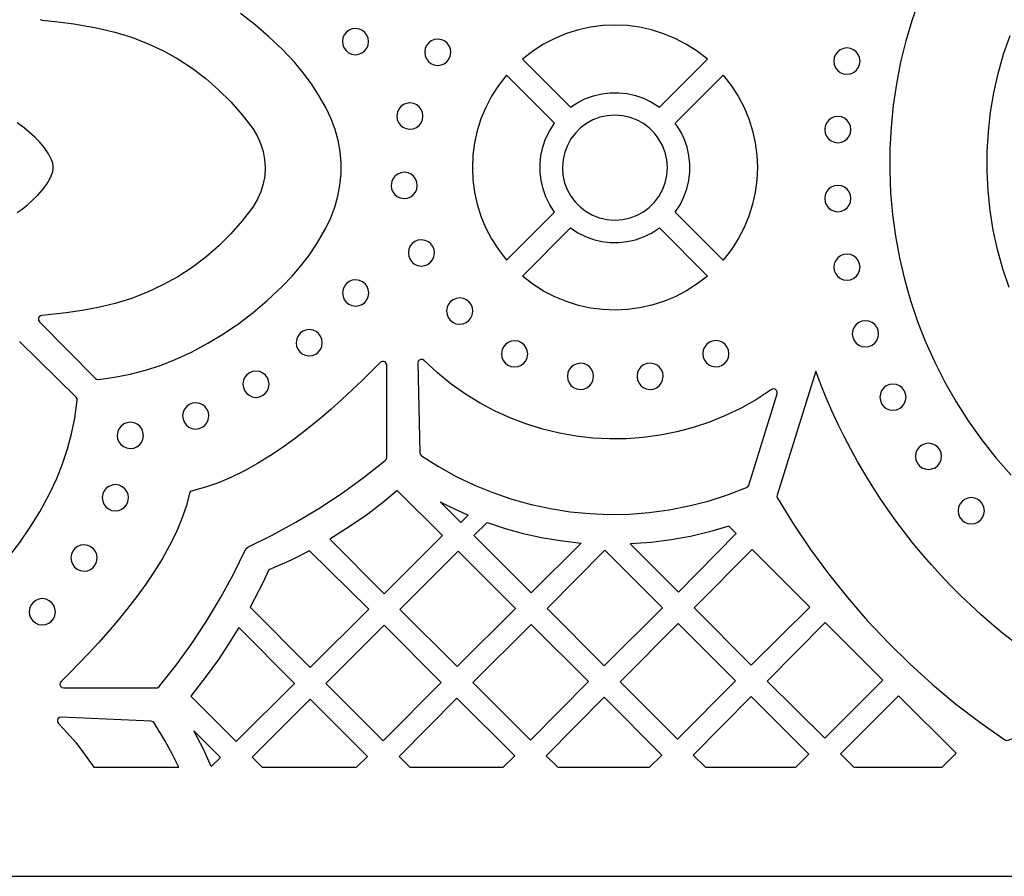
# Model space of a CAD drawing. Header units: millimetres. Extents: x -1176 to 822, y -1617 to -119.
# Tile 15 of 119: x -486 to -360, y -1617 to -1507. Entities that reach past the tile are written whole.
import ezdxf

# ---------------------------------------------------------------- set-up
doc = ezdxf.new("R2010")
doc.units = ezdxf.units.MM
doc.layers.add('pattern', color=5, linetype='Continuous', true_color=0x0000ff)

msp = doc.modelspace()

# ---------------------------------------------------------------- linework, layer by layer
at = {"layer": 'pattern'}
for points in [[(-1176, -1616.8), (822, -1616.8), (822, -118.96), (-1176, -118.96)], [(-444.57, -1509.61), (-444.52, -1510.05), (-444.35, -1510.44), (-444.1, -1510.78), (-443.78, -1511.04), (-443.39, -1511.22), (-442.89, -1511.3), (-442.45, -1511.24), (-442.06, -1511.08), (-441.72, -1510.83), (-441.46, -1510.5), (-441.28, -1510.11), (-441.2, -1509.61), (-441.26, -1509.17), (-441.42, -1508.78), (-441.67, -1508.44), (-442, -1508.18), (-442.39, -1508), (-442.89, -1507.92), (-443.32, -1507.98), (-443.72, -1508.14), (-444.06, -1508.4), (-444.32, -1508.72), (-444.5, -1509.11)], [(-415.28, -1518.04), (-414.33, -1517.43), (-413.34, -1516.94), (-412.3, -1516.56), (-411.24, -1516.31), (-410.16, -1516.19), (-409.08, -1516.18), (-408, -1516.3), (-406.93, -1516.54), (-405.89, -1516.9), (-404.89, -1517.38), (-403.86, -1518.04), (-397.69, -1511.88), (-399.01, -1510.86), (-400.39, -1509.97), (-401.83, -1509.21), (-403.32, -1508.6), (-404.85, -1508.12), (-406.4, -1507.78), (-407.97, -1507.57), (-409.55, -1507.5), (-411.13, -1507.57), (-412.71, -1507.77), (-414.26, -1508.11), (-415.79, -1508.59), (-417.27, -1509.2), (-418.72, -1509.95), (-420.1, -1510.84), (-421.45, -1511.88)], [(-434, -1510.99), (-433.94, -1511.43), (-433.78, -1511.82), (-433.53, -1512.16), (-433.2, -1512.42), (-432.81, -1512.6), (-432.31, -1512.68), (-431.88, -1512.62), (-431.48, -1512.46), (-431.15, -1512.2), (-430.88, -1511.88), (-430.71, -1511.49), (-430.63, -1510.99), (-430.69, -1510.55), (-430.85, -1510.16), (-431.1, -1509.82), (-431.43, -1509.56), (-431.81, -1509.38), (-432.31, -1509.3), (-432.75, -1509.36), (-433.15, -1509.52), (-433.48, -1509.78), (-433.75, -1510.1), (-433.92, -1510.49)], [(-381.45, -1512.12), (-381.39, -1512.56), (-381.22, -1512.97), (-380.96, -1513.31), (-380.62, -1513.57), (-380.21, -1513.74), (-379.77, -1513.8), (-379.32, -1513.74), (-378.92, -1513.57), (-378.58, -1513.31), (-378.31, -1512.97), (-378.14, -1512.56), (-378.08, -1512.12), (-378.14, -1511.67), (-378.31, -1511.26), (-378.58, -1510.92), (-378.92, -1510.66), (-379.32, -1510.49), (-379.77, -1510.43), (-380.21, -1510.49), (-380.62, -1510.66), (-380.96, -1510.92), (-381.22, -1511.26), (-381.39, -1511.67)], [(-423.49, -1537.68), (-417.32, -1531.51), (-417.94, -1530.56), (-418.43, -1529.57), (-418.8, -1528.53), (-419.05, -1527.47), (-419.18, -1526.39), (-419.19, -1525.31), (-419.07, -1524.23), (-418.83, -1523.16), (-418.47, -1522.12), (-417.99, -1521.12), (-417.32, -1520.09), (-423.49, -1513.92), (-424.51, -1515.24), (-425.4, -1516.62), (-426.15, -1518.06), (-426.77, -1519.55), (-427.25, -1521.08), (-427.59, -1522.63), (-427.8, -1524.2), (-427.87, -1525.78), (-427.8, -1527.37), (-427.6, -1528.94), (-427.26, -1530.49), (-426.78, -1532.02), (-426.17, -1533.51), (-425.42, -1534.95), (-424.53, -1536.33)], [(-401.82, -1531.51), (-401.2, -1530.56), (-400.71, -1529.57), (-400.33, -1528.53), (-400.08, -1527.47), (-399.96, -1526.39), (-399.95, -1525.31), (-400.07, -1524.23), (-400.31, -1523.16), (-400.67, -1522.12), (-401.15, -1521.12), (-401.82, -1520.09), (-395.65, -1513.92), (-394.62, -1515.24), (-393.74, -1516.62), (-392.98, -1518.06), (-392.37, -1519.55), (-391.89, -1521.08), (-391.55, -1522.63), (-391.34, -1524.2), (-391.27, -1525.78), (-391.34, -1527.37), (-391.54, -1528.94), (-391.88, -1530.49), (-392.36, -1532.02), (-392.97, -1533.51), (-393.72, -1534.95), (-394.6, -1536.33), (-395.65, -1537.68)], [(-437.59, -1519.17), (-437.53, -1519.61), (-437.37, -1520.01), (-437.12, -1520.34), (-436.79, -1520.61), (-436.4, -1520.78), (-435.9, -1520.86), (-435.47, -1520.8), (-435.07, -1520.64), (-434.73, -1520.39), (-434.47, -1520.06), (-434.29, -1519.67), (-434.22, -1519.17), (-434.28, -1518.74), (-434.44, -1518.34), (-434.69, -1518), (-435.02, -1517.74), (-435.4, -1517.56), (-435.9, -1517.49), (-436.34, -1517.55), (-436.74, -1517.71), (-437.07, -1517.96), (-437.34, -1518.29), (-437.51, -1518.67)], [(-416.31, -1525.8), (-416.24, -1526.79), (-416.03, -1527.74), (-415.69, -1528.63), (-415.23, -1529.46), (-414.66, -1530.21), (-414, -1530.88), (-413.25, -1531.44), (-412.43, -1531.9), (-411.54, -1532.25), (-410.59, -1532.46), (-409.57, -1532.54), (-408.57, -1532.47), (-407.63, -1532.26), (-406.73, -1531.92), (-405.91, -1531.46), (-405.16, -1530.9), (-404.49, -1530.23), (-403.92, -1529.49), (-403.46, -1528.66), (-403.12, -1527.77), (-402.91, -1526.82), (-402.83, -1525.8), (-402.9, -1524.81), (-403.11, -1523.86), (-403.45, -1522.96), (-403.91, -1522.14), (-404.47, -1521.39), (-405.13, -1520.72), (-405.88, -1520.15), (-406.71, -1519.69), (-407.6, -1519.35), (-408.54, -1519.14), (-409.57, -1519.06), (-410.56, -1519.13), (-411.51, -1519.34), (-412.4, -1519.68), (-413.23, -1520.14), (-413.98, -1520.7), (-414.64, -1521.36), (-415.21, -1522.11), (-415.67, -1522.94), (-416.02, -1523.83), (-416.23, -1524.77)], [(-382.62, -1520.92), (-382.56, -1521.37), (-382.39, -1521.77), (-382.12, -1522.11), (-381.78, -1522.38), (-381.38, -1522.55), (-380.93, -1522.61), (-380.48, -1522.55), (-380.08, -1522.38), (-379.74, -1522.11), (-379.48, -1521.77), (-379.31, -1521.37), (-379.25, -1520.92), (-379.31, -1520.47), (-379.48, -1520.07), (-379.74, -1519.73), (-380.08, -1519.46), (-380.48, -1519.29), (-380.93, -1519.23), (-381.38, -1519.29), (-381.78, -1519.46), (-382.12, -1519.73), (-382.39, -1520.07), (-382.56, -1520.47)], [(-438.32, -1528.08), (-438.26, -1528.52), (-438.1, -1528.92), (-437.85, -1529.25), (-437.52, -1529.52), (-437.13, -1529.69), (-436.63, -1529.77), (-436.2, -1529.71), (-435.8, -1529.55), (-435.47, -1529.3), (-435.2, -1528.97), (-435.02, -1528.58), (-434.95, -1528.08), (-435.01, -1527.65), (-435.17, -1527.25), (-435.42, -1526.91), (-435.75, -1526.65), (-436.13, -1526.47), (-436.63, -1526.4), (-437.07, -1526.45), (-437.47, -1526.62), (-437.8, -1526.87), (-438.07, -1527.2), (-438.24, -1527.58)], [(-382.62, -1529.77), (-382.56, -1530.22), (-382.39, -1530.62), (-382.12, -1530.96), (-381.78, -1531.23), (-381.38, -1531.4), (-380.93, -1531.46), (-380.48, -1531.4), (-380.08, -1531.23), (-379.74, -1530.96), (-379.48, -1530.62), (-379.31, -1530.22), (-379.25, -1529.77), (-379.31, -1529.32), (-379.48, -1528.92), (-379.74, -1528.58), (-380.08, -1528.31), (-380.48, -1528.15), (-380.93, -1528.08), (-381.38, -1528.15), (-381.78, -1528.31), (-382.12, -1528.58), (-382.39, -1528.92), (-382.56, -1529.32)], [(-397.69, -1539.72), (-399.01, -1540.74), (-400.39, -1541.63), (-401.83, -1542.38), (-403.32, -1543), (-404.84, -1543.48), (-406.4, -1543.82), (-407.97, -1544.03), (-409.55, -1544.1), (-411.13, -1544.03), (-412.71, -1543.83), (-414.26, -1543.49), (-415.79, -1543.01), (-417.27, -1542.4), (-418.72, -1541.65), (-420.1, -1540.76), (-421.44, -1539.72), (-415.28, -1533.55), (-414.33, -1534.17), (-413.34, -1534.66), (-412.3, -1535.03), (-411.24, -1535.28), (-410.16, -1535.41), (-409.08, -1535.42), (-408, -1535.3), (-406.93, -1535.06), (-405.89, -1534.7), (-404.89, -1534.22), (-403.86, -1533.55)], [(-436.1, -1536.75), (-436.05, -1537.19), (-435.88, -1537.58), (-435.63, -1537.92), (-435.31, -1538.18), (-434.92, -1538.36), (-434.42, -1538.44), (-433.98, -1538.38), (-433.59, -1538.22), (-433.25, -1537.96), (-432.99, -1537.64), (-432.81, -1537.25), (-432.73, -1536.75), (-432.79, -1536.31), (-432.95, -1535.92), (-433.2, -1535.58), (-433.53, -1535.32), (-433.92, -1535.14), (-434.42, -1535.06), (-434.86, -1535.12), (-435.25, -1535.28), (-435.59, -1535.54), (-435.85, -1535.86), (-436.03, -1536.25)], [(-381.45, -1538.58), (-381.39, -1539.03), (-381.21, -1539.44), (-380.95, -1539.78), (-380.61, -1540.04), (-380.21, -1540.21), (-379.76, -1540.27), (-379.31, -1540.21), (-378.91, -1540.04), (-378.57, -1539.78), (-378.31, -1539.44), (-378.14, -1539.03), (-378.08, -1538.58), (-378.14, -1538.14), (-378.31, -1537.73), (-378.57, -1537.39), (-378.91, -1537.13), (-379.31, -1536.96), (-379.76, -1536.9), (-380.21, -1536.96), (-380.61, -1537.13), (-380.95, -1537.39), (-381.21, -1537.73), (-381.39, -1538.14)], [(-444.55, -1541.9), (-444.49, -1542.34), (-444.33, -1542.73), (-444.08, -1543.07), (-443.75, -1543.33), (-443.36, -1543.51), (-442.86, -1543.58), (-442.43, -1543.52), (-442.03, -1543.36), (-441.7, -1543.11), (-441.43, -1542.78), (-441.26, -1542.4), (-441.18, -1541.9), (-441.24, -1541.46), (-441.4, -1541.06), (-441.65, -1540.73), (-441.98, -1540.46), (-442.36, -1540.29), (-442.86, -1540.21), (-443.3, -1540.27), (-443.7, -1540.43), (-444.03, -1540.68), (-444.3, -1541.01), (-444.47, -1541.4)], [(-431.19, -1544.23), (-431.13, -1544.66), (-430.97, -1545.06), (-430.72, -1545.4), (-430.39, -1545.66), (-430, -1545.84), (-429.5, -1545.91), (-429.07, -1545.86), (-428.67, -1545.69), (-428.34, -1545.44), (-428.07, -1545.11), (-427.9, -1544.73), (-427.82, -1544.23), (-427.88, -1543.79), (-428.04, -1543.39), (-428.29, -1543.06), (-428.62, -1542.79), (-429, -1542.62), (-429.5, -1542.54), (-429.94, -1542.6), (-430.34, -1542.76), (-430.67, -1543.01), (-430.94, -1543.34), (-431.12, -1543.73)], [(-379.08, -1547.14), (-379.02, -1547.59), (-378.85, -1547.99), (-378.58, -1548.33), (-378.24, -1548.6), (-377.84, -1548.77), (-377.39, -1548.83), (-376.94, -1548.77), (-376.54, -1548.6), (-376.2, -1548.33), (-375.94, -1547.99), (-375.77, -1547.59), (-375.71, -1547.14), (-375.77, -1546.69), (-375.94, -1546.29), (-376.2, -1545.95), (-376.54, -1545.69), (-376.94, -1545.52), (-377.39, -1545.46), (-377.84, -1545.52), (-378.24, -1545.69), (-378.58, -1545.95), (-378.85, -1546.29), (-379.02, -1546.69)], [(-450.52, -1548.28), (-450.46, -1548.72), (-450.3, -1549.12), (-450.05, -1549.45), (-449.72, -1549.72), (-449.33, -1549.89), (-448.83, -1549.97), (-448.39, -1549.91), (-448, -1549.75), (-447.66, -1549.5), (-447.4, -1549.17), (-447.22, -1548.78), (-447.15, -1548.28), (-447.21, -1547.85), (-447.37, -1547.45), (-447.62, -1547.11), (-447.95, -1546.85), (-448.33, -1546.67), (-448.83, -1546.6), (-449.27, -1546.66), (-449.66, -1546.82), (-450, -1547.07), (-450.27, -1547.4), (-450.44, -1547.78)], [(-424.14, -1549.71), (-424.08, -1550.15), (-423.92, -1550.55), (-423.67, -1550.88), (-423.34, -1551.15), (-422.95, -1551.32), (-422.45, -1551.4), (-422.01, -1551.34), (-421.62, -1551.18), (-421.28, -1550.93), (-421.02, -1550.6), (-420.84, -1550.21), (-420.77, -1549.71), (-420.82, -1549.27), (-420.99, -1548.88), (-421.24, -1548.54), (-421.56, -1548.28), (-421.95, -1548.1), (-422.45, -1548.03), (-422.89, -1548.08), (-423.28, -1548.25), (-423.62, -1548.5), (-423.89, -1548.83), (-424.06, -1549.21)], [(-398.29, -1549.69), (-398.23, -1550.13), (-398.07, -1550.53), (-397.82, -1550.86), (-397.49, -1551.13), (-397.11, -1551.3), (-396.61, -1551.38), (-396.17, -1551.32), (-395.78, -1551.16), (-395.44, -1550.91), (-395.17, -1550.58), (-395, -1550.19), (-394.92, -1549.69), (-394.98, -1549.26), (-395.14, -1548.86), (-395.39, -1548.52), (-395.72, -1548.26), (-396.11, -1548.08), (-396.61, -1548.01), (-397.04, -1548.07), (-397.44, -1548.23), (-397.78, -1548.48), (-398.04, -1548.81), (-398.22, -1549.19)], [(-468.48, -1592.62), (-468.3, -1592.59), (-468.11, -1592.44), (-465.94, -1589.7), (-463.91, -1586.89), (-462.01, -1584.02), (-460.23, -1581.06), (-458.57, -1578.02), (-456.97, -1574.77), (-456.93, -1574.7), (-456.73, -1574.54), (-453.6, -1573), (-450.55, -1571.34), (-447.59, -1569.57), (-444.71, -1567.67), (-441.9, -1565.64), (-439.06, -1563.4), (-438.94, -1563.27), (-438.88, -1563.03), (-438.88, -1551.15), (-438.93, -1550.93), (-439.07, -1550.76), (-439.27, -1550.68), (-439.48, -1550.68), (-439.7, -1550.82), (-440.82, -1551.94), (-442.02, -1553.13), (-443.3, -1554.35), (-444.64, -1555.59), (-446.05, -1556.85), (-447.52, -1558.1), (-449.04, -1559.33), (-450.6, -1560.53), (-452.19, -1561.69), (-453.82, -1562.78), (-455.47, -1563.8), (-457.13, -1564.73), (-458.81, -1565.56), (-460.48, -1566.27), (-462.15, -1566.85), (-463.84, -1567.29), (-464, -1567.34), (-464.11, -1567.42), (-464.21, -1567.66), (-464.64, -1569.31), (-465.22, -1570.99), (-465.93, -1572.66), (-466.76, -1574.33), (-467.68, -1576), (-468.7, -1577.64), (-469.8, -1579.27), (-470.95, -1580.87), (-472.15, -1582.43), (-473.39, -1583.94), (-474.64, -1585.41), (-475.89, -1586.82), (-477.14, -1588.17), (-478.36, -1589.45), (-479.54, -1590.65), (-480.69, -1591.79), (-480.82, -1591.98), (-480.84, -1592.2), (-480.76, -1592.39), (-480.61, -1592.54), (-480.36, -1592.61)], [(-434.42, -1562.79), (-432.21, -1564.19), (-429.94, -1565.45), (-427.61, -1566.56), (-425.23, -1567.53), (-422.8, -1568.36), (-420.34, -1569.05), (-417.85, -1569.59), (-415.33, -1569.98), (-412.8, -1570.23), (-410.25, -1570.33), (-407.7, -1570.28), (-405.15, -1570.09), (-402.62, -1569.75), (-400.09, -1569.25), (-397.59, -1568.61), (-395.12, -1567.82), (-392.65, -1566.86), (-392.51, -1566.78), (-392.38, -1566.56), (-388.72, -1554.85), (-388.71, -1554.6), (-388.81, -1554.4), (-388.99, -1554.26), (-389.22, -1554.22), (-389.46, -1554.31), (-391.37, -1555.56), (-393.34, -1556.67), (-395.35, -1557.65), (-397.41, -1558.48), (-399.5, -1559.18), (-401.62, -1559.74), (-403.76, -1560.17), (-405.92, -1560.46), (-408.08, -1560.61), (-410.25, -1560.64), (-412.41, -1560.52), (-414.56, -1560.28), (-416.7, -1559.9), (-418.81, -1559.39), (-420.89, -1558.75), (-422.93, -1557.98), (-424.93, -1557.07), (-426.87, -1556.04), (-428.76, -1554.88), (-430.59, -1553.59), (-432.35, -1552.17), (-434.08, -1550.57), (-434.28, -1550.45), (-434.5, -1550.44), (-434.69, -1550.52), (-434.84, -1550.67), (-434.9, -1550.92), (-434.63, -1562.4), (-434.59, -1562.61)], [(-415.68, -1552.61), (-415.62, -1553.05), (-415.46, -1553.45), (-415.21, -1553.78), (-414.88, -1554.05), (-414.49, -1554.22), (-413.99, -1554.3), (-413.56, -1554.24), (-413.16, -1554.08), (-412.83, -1553.83), (-412.56, -1553.5), (-412.39, -1553.12), (-412.31, -1552.61), (-412.37, -1552.18), (-412.53, -1551.78), (-412.78, -1551.44), (-413.11, -1551.18), (-413.49, -1551), (-413.99, -1550.93), (-414.43, -1550.99), (-414.83, -1551.15), (-415.16, -1551.4), (-415.43, -1551.73), (-415.6, -1552.11)], [(-406.73, -1552.6), (-406.68, -1553.04), (-406.51, -1553.43), (-406.26, -1553.77), (-405.93, -1554.03), (-405.55, -1554.21), (-405.05, -1554.29), (-404.61, -1554.23), (-404.22, -1554.07), (-403.88, -1553.81), (-403.62, -1553.49), (-403.44, -1553.1), (-403.36, -1552.6), (-403.42, -1552.16), (-403.58, -1551.77), (-403.83, -1551.43), (-404.16, -1551.17), (-404.55, -1550.99), (-405.05, -1550.91), (-405.48, -1550.97), (-405.88, -1551.13), (-406.22, -1551.39), (-406.48, -1551.71), (-406.66, -1552.1)], [(-457.35, -1553.61), (-457.29, -1554.05), (-457.13, -1554.44), (-456.88, -1554.78), (-456.55, -1555.04), (-456.17, -1555.22), (-455.67, -1555.3), (-455.23, -1555.24), (-454.84, -1555.08), (-454.5, -1554.82), (-454.23, -1554.5), (-454.06, -1554.11), (-453.98, -1553.61), (-454.04, -1553.17), (-454.2, -1552.78), (-454.45, -1552.44), (-454.78, -1552.18), (-455.17, -1552), (-455.67, -1551.92), (-456.1, -1551.98), (-456.5, -1552.14), (-456.84, -1552.4), (-457.1, -1552.72), (-457.28, -1553.11)], [(-375.54, -1555.27), (-375.48, -1555.72), (-375.31, -1556.12), (-375.05, -1556.47), (-374.71, -1556.73), (-374.31, -1556.9), (-373.86, -1556.96), (-373.41, -1556.9), (-373.01, -1556.73), (-372.67, -1556.47), (-372.4, -1556.12), (-372.23, -1555.72), (-372.17, -1555.27), (-372.23, -1554.83), (-372.4, -1554.42), (-372.67, -1554.08), (-373.01, -1553.82), (-373.41, -1553.65), (-373.86, -1553.59), (-374.31, -1553.65), (-374.71, -1553.82), (-375.05, -1554.08), (-375.31, -1554.42), (-375.48, -1554.83)], [(-465.09, -1557.69), (-465.03, -1558.12), (-464.87, -1558.52), (-464.61, -1558.86), (-464.29, -1559.12), (-463.9, -1559.3), (-463.4, -1559.37), (-462.96, -1559.31), (-462.57, -1559.15), (-462.23, -1558.9), (-461.97, -1558.57), (-461.79, -1558.19), (-461.72, -1557.69), (-461.77, -1557.25), (-461.93, -1556.85), (-462.19, -1556.52), (-462.51, -1556.25), (-462.9, -1556.08), (-463.4, -1556), (-463.84, -1556.06), (-464.23, -1556.22), (-464.57, -1556.47), (-464.83, -1556.8), (-465.01, -1557.19)], [(-473.49, -1560.19), (-473.44, -1560.63), (-473.27, -1561.02), (-473.02, -1561.36), (-472.69, -1561.62), (-472.31, -1561.8), (-471.81, -1561.88), (-471.37, -1561.82), (-470.97, -1561.66), (-470.64, -1561.4), (-470.37, -1561.08), (-470.2, -1560.69), (-470.12, -1560.19), (-470.18, -1559.75), (-470.34, -1559.36), (-470.59, -1559.02), (-470.92, -1558.76), (-471.31, -1558.58), (-471.81, -1558.5), (-472.24, -1558.56), (-472.64, -1558.72), (-472.98, -1558.98), (-473.24, -1559.3), (-473.42, -1559.69)], [(-370.98, -1562.88), (-370.92, -1563.33), (-370.75, -1563.73), (-370.49, -1564.07), (-370.15, -1564.33), (-369.74, -1564.5), (-369.29, -1564.56), (-368.85, -1564.5), (-368.44, -1564.33), (-368.1, -1564.07), (-367.84, -1563.73), (-367.67, -1563.33), (-367.61, -1562.88), (-367.67, -1562.43), (-367.84, -1562.03), (-368.1, -1561.69), (-368.44, -1561.42), (-368.85, -1561.25), (-369.29, -1561.19), (-369.74, -1561.25), (-370.15, -1561.42), (-370.49, -1561.69), (-370.75, -1562.03), (-370.92, -1562.43)], [(-475.41, -1568.2), (-475.35, -1568.64), (-475.19, -1569.03), (-474.94, -1569.37), (-474.61, -1569.63), (-474.22, -1569.81), (-473.72, -1569.89), (-473.28, -1569.83), (-472.89, -1569.67), (-472.55, -1569.41), (-472.29, -1569.09), (-472.11, -1568.7), (-472.04, -1568.2), (-472.1, -1567.76), (-472.26, -1567.37), (-472.51, -1567.03), (-472.84, -1566.77), (-473.22, -1566.59), (-473.72, -1566.51), (-474.16, -1566.57), (-474.55, -1566.73), (-474.89, -1566.98), (-475.16, -1567.31), (-475.33, -1567.7)], [(-446.2, -1573.53), (-439.21, -1580.52), (-431.73, -1573.05), (-437.52, -1567.25), (-439.48, -1568.87), (-441.49, -1570.41), (-443.56, -1571.85)], [(-432.02, -1568.71), (-430.92, -1569.27), (-428.42, -1570.41), (-429.37, -1571.36)], [(-365.49, -1569.86), (-365.42, -1570.31), (-365.26, -1570.71), (-364.99, -1571.05), (-364.65, -1571.31), (-364.25, -1571.48), (-363.8, -1571.54), (-363.35, -1571.48), (-362.95, -1571.31), (-362.61, -1571.05), (-362.35, -1570.71), (-362.18, -1570.31), (-362.12, -1569.86), (-362.18, -1569.41), (-362.35, -1569.01), (-362.61, -1568.67), (-362.95, -1568.4), (-363.35, -1568.23), (-363.8, -1568.17), (-364.25, -1568.23), (-364.65, -1568.4), (-364.99, -1568.67), (-365.26, -1569.01), (-365.42, -1569.41)], [(-425.99, -1571.35), (-423.68, -1572.12), (-421.35, -1572.77), (-419, -1573.29), (-416.62, -1573.69), (-413.9, -1574.01), (-420.31, -1580.42), (-427.69, -1573.05)], [(-394.94, -1571.83), (-397.4, -1572.56), (-399.86, -1573.15), (-402.34, -1573.61), (-404.86, -1573.93), (-407.59, -1574.13), (-401.42, -1580.31), (-393.98, -1572.8)], [(-479.43, -1575.93), (-479.38, -1576.37), (-479.21, -1576.77), (-478.96, -1577.1), (-478.64, -1577.37), (-478.25, -1577.54), (-477.75, -1577.62), (-477.31, -1577.56), (-476.92, -1577.4), (-476.58, -1577.15), (-476.32, -1576.82), (-476.14, -1576.43), (-476.06, -1575.93), (-476.12, -1575.5), (-476.28, -1575.1), (-476.54, -1574.76), (-476.86, -1574.5), (-477.25, -1574.32), (-477.75, -1574.25), (-478.19, -1574.3), (-478.58, -1574.47), (-478.92, -1574.72), (-479.18, -1575.05), (-479.36, -1575.43)], [(-456.4, -1582.26), (-448.71, -1590.01), (-441.19, -1582.5), (-448.79, -1574.99), (-451.17, -1576.19), (-454.02, -1577.47), (-454.83, -1579.21)], [(-437.19, -1582.55), (-429.85, -1589.88), (-422.34, -1582.43), (-429.71, -1575.07)], [(-410.95, -1589.77), (-403.44, -1582.33), (-410.85, -1574.93), (-418.29, -1582.43)], [(-392.05, -1589.67), (-384.54, -1582.23), (-391.95, -1574.82), (-399.39, -1582.33)], [(-484.8, -1582.84), (-484.74, -1583.28), (-484.58, -1583.67), (-484.33, -1584.01), (-484, -1584.27), (-483.62, -1584.45), (-483.12, -1584.53), (-482.68, -1584.47), (-482.28, -1584.31), (-481.95, -1584.05), (-481.68, -1583.73), (-481.51, -1583.34), (-481.43, -1582.84), (-481.49, -1582.4), (-481.65, -1582.01), (-481.9, -1581.67), (-482.23, -1581.41), (-482.62, -1581.23), (-483.12, -1581.15), (-483.55, -1581.21), (-483.95, -1581.37), (-484.28, -1581.63), (-484.55, -1581.95), (-484.73, -1582.34)], [(-420.42, -1599.31), (-412.98, -1591.8), (-420.32, -1584.46), (-427.83, -1591.9)], [(-394.08, -1591.69), (-401.45, -1584.32), (-408.89, -1591.83), (-401.52, -1599.2)], [(-375.16, -1591.61), (-382.55, -1584.22), (-390.01, -1591.75), (-382.62, -1599.07)], [(-457.86, -1584.84), (-459.15, -1586.93), (-460.5, -1588.96), (-461.92, -1590.95), (-464.02, -1593.66), (-458.21, -1599.51), (-450.74, -1592.04)], [(-431.88, -1591.9), (-439.21, -1584.57), (-446.69, -1592.04), (-439.32, -1599.41)], [(-454.88, -1602.8), (-442.75, -1602.8), (-441.36, -1601.42), (-448.71, -1594.07), (-456.17, -1601.52)], [(-435.92, -1602.8), (-423.93, -1602.8), (-422.44, -1601.33), (-429.86, -1593.92), (-437.29, -1601.43)], [(-416.92, -1602.8), (-405.13, -1602.8), (-403.54, -1601.23), (-410.95, -1593.82), (-418.39, -1601.33)], [(-397.93, -1602.8), (-386.35, -1602.8), (-384.66, -1601.11), (-392.05, -1593.72), (-399.51, -1601.24)], [(-378.89, -1602.8), (-367.56, -1602.8), (-365.74, -1600.99), (-373.15, -1593.65), (-380.59, -1601.09)], [(-465.59, -1602.8), (-466.44, -1601.06), (-467.37, -1599.36), (-468.76, -1597.11), (-468.9, -1596.96), (-469.14, -1596.89), (-480.67, -1596.38), (-480.91, -1596.42), (-481.07, -1596.56), (-481.17, -1596.76), (-481.16, -1596.97), (-481.04, -1597.2), (-479.9, -1598.4), (-478.82, -1599.64), (-477.81, -1600.93), (-476.51, -1602.8)], [(-463.64, -1598.14), (-460.24, -1601.54), (-461.42, -1602.71), (-462.38, -1600.57)]]:
    msp.add_lwpolyline(points, close=True, dxfattribs=at)
for points in [[(-370.44, -1504.13), (-371.38, -1506.81), (-372.19, -1509.52), (-372.87, -1512.26), (-373.41, -1515.02), (-373.83, -1517.81), (-374.11, -1520.6), (-374.26, -1523.41), (-374.28, -1526.21), (-374.17, -1529.02), (-373.92, -1531.82), (-373.54, -1534.6), (-373.03, -1537.37), (-372.39, -1540.12), (-371.61, -1542.85), (-370.7, -1545.54), (-369.66, -1548.19), (-368.49, -1550.8), (-367.18, -1553.36), (-365.75, -1555.88), (-364.18, -1558.33), (-362.47, -1560.72), (-360.64, -1563.05), (-358.67, -1565.3)], [(-483.4, -1506.8), (-483.15, -1506.88), (-481.11, -1507.08), (-479.08, -1507.35), (-475.95, -1507.89), (-473.78, -1508.4), (-471.67, -1509.05), (-469.62, -1509.85), (-467.63, -1510.78), (-465.72, -1511.84), (-463.88, -1513.03), (-462.13, -1514.35), (-460.47, -1515.79), (-458.91, -1517.34), (-457.45, -1519), (-456.09, -1520.79), (-455.52, -1521.72), (-455.07, -1522.7), (-454.76, -1523.71), (-454.56, -1524.74), (-454.49, -1525.79), (-454.55, -1526.84), (-454.74, -1527.88), (-455.05, -1528.89), (-455.48, -1529.87), (-456.09, -1530.87), (-457.43, -1532.64), (-458.89, -1534.31), (-460.45, -1535.86), (-462.11, -1537.3), (-463.86, -1538.61), (-465.69, -1539.81), (-467.61, -1540.87), (-469.59, -1541.81), (-471.64, -1542.6), (-473.75, -1543.26), (-475.95, -1543.77), (-477.99, -1544.14), (-480.03, -1544.45), (-483.15, -1544.78), (-483.36, -1544.84), (-483.51, -1544.98), (-483.59, -1545.17), (-483.59, -1545.37), (-483.46, -1545.6), (-476.29, -1552.86), (-476.14, -1552.96), (-475.89, -1553), (-473.83, -1552.72), (-471.83, -1552.34), (-469.87, -1551.83), (-467.95, -1551.21), (-466.05, -1550.46), (-463.96, -1549.48), (-461.85, -1548.35), (-459.83, -1547.13), (-457.89, -1545.81), (-456.03, -1544.4), (-454.23, -1542.88), (-452.26, -1541.03), (-451.03, -1539.73), (-449.88, -1538.39), (-448.81, -1536.98), (-447.83, -1535.52), (-446.69, -1533.58), (-446.05, -1532.25), (-445.53, -1530.88), (-445.14, -1529.48), (-444.88, -1528.05), (-444.74, -1526.61), (-444.74, -1525.17), (-444.86, -1523.73), (-445.11, -1522.31), (-445.49, -1520.9), (-446, -1519.53), (-446.69, -1518.08), (-447.59, -1516.53), (-448.55, -1515.05), (-449.6, -1513.63), (-450.73, -1512.27), (-452.26, -1510.63), (-454, -1508.99), (-455.79, -1507.45), (-457.65, -1506.02)], [(-358.95, -1541.21), (-359.76, -1538.78), (-360.43, -1536.32), (-360.97, -1533.83), (-361.37, -1531.32), (-361.63, -1528.8), (-361.76, -1526.27), (-361.75, -1523.74), (-361.6, -1521.21), (-361.32, -1518.69), (-360.9, -1516.18), (-360.34, -1513.7), (-359.65, -1511.24), (-358.82, -1508.82)], [(-486.34, -1531.58), (-485.7, -1531.12), (-485.03, -1530.59), (-484.35, -1530), (-483.69, -1529.35), (-483.08, -1528.66), (-482.54, -1527.93), (-482.1, -1527.17), (-481.77, -1526.36), (-481.7, -1525.97), (-481.7, -1525.6), (-481.77, -1525.24), (-481.93, -1524.79), (-482.32, -1524.01), (-482.83, -1523.25), (-483.43, -1522.54), (-484.07, -1521.88), (-484.74, -1521.27), (-485.43, -1520.7), (-486.34, -1520.03)], [(-487.43, -1575.78), (-486, -1573.92), (-484.67, -1571.99), (-483.43, -1569.98), (-482.15, -1567.62), (-481.26, -1565.74), (-480.5, -1563.84), (-479.87, -1561.92), (-479.35, -1559.97), (-478.95, -1557.97), (-478.64, -1555.68), (-478.65, -1555.5), (-478.78, -1555.29), (-486.04, -1548.11)], [(-383.78, -1551.95), (-388.75, -1567.87), (-388.78, -1568.02), (-388.7, -1568.26), (-386.64, -1571.59), (-384.46, -1574.83), (-382.14, -1577.97), (-379.71, -1581.02), (-377.15, -1583.96), (-374.48, -1586.79), (-371.7, -1589.52), (-368.81, -1592.14), (-365.81, -1594.64), (-362.71, -1597.02), (-359.49, -1599.28), (-359.31, -1599.36), (-359.06, -1599.34), (-346.01, -1594.53)]]:
    msp.add_lwpolyline(points, dxfattribs=at)
at = {"layer": 'pattern', "extrusion": (0, 0, -1)}
msp.add_arc((310.6, -1525.08, -690.51), 77.96, 297.0189, 339.839, dxfattribs=at)

doc.saveas('drawing.dxf')
